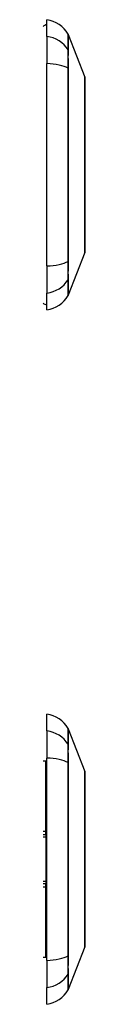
# Model space of a CAD drawing. Header units: inches. Extents: x 17 to 237, y 17 to 149.
# Tile 5 of 12: x 85.507 to 85.677, y 97.227 to 101.234. Entities that reach past the tile are written whole.
import ezdxf

# ---------------------------------------------------------------- set-up
doc = ezdxf.new("R2010")
doc.units = ezdxf.units.IN
doc.header["$MEASUREMENT"] = 0
doc.layers.add('Visible Edges(ANSI)', color=7, linetype='Continuous', lineweight=25)
doc.layers.add('Visible Tangent Edges(ANSI)', color=7, linetype='Continuous', lineweight=25)

msp = doc.modelspace()

# ---------------------------------------------------------------- linework, layer by layer
at = {"layer": 'Visible Edges(ANSI)'}
for p, q in [((85.5223, 101.1662), (85.5223, 101.2343)), ((85.5223, 101.1662), (85.5223, 101.0555)), ((85.6092, 101.1745), (85.6768, 101.0006)), ((85.5223, 100.2319), (85.5223, 101.0555)), ((85.6768, 100.2868), (85.6092, 100.1129)), ((85.5223, 100.2319), (85.5223, 100.1212)), ((85.5223, 100.0532), (85.5223, 100.1212)), ((85.5223, 98.3402), (85.5223, 98.4083)), ((85.5223, 98.3402), (85.5223, 98.2295)), ((85.6092, 98.3485), (85.6768, 98.1746)), ((85.5184, 98.2173), (85.5066, 98.2173)), ((85.5223, 97.4059), (85.5223, 98.2295)), ((85.5066, 97.9181), (85.5184, 97.9181)), ((85.5184, 97.7173), (85.5066, 97.7173)), ((85.6768, 97.4608), (85.6092, 97.2869)), ((85.5184, 97.4181), (85.5066, 97.4181)), ((85.5223, 97.4059), (85.5223, 97.2952)), ((85.5223, 97.2272), (85.5223, 97.2952))]:
    msp.add_line(p, q, dxfattribs=at)
at = {"layer": 'Visible Edges(ANSI)', "flags": 128}
for points in [[(85.6772, 100.2886), (85.6772, 100.289), (85.6772, 100.2903), (85.6772, 100.2925), (85.6772, 100.2954), (85.6772, 100.2992), (85.6772, 100.3039), (85.6772, 100.3093), (85.6773, 100.3156), (85.6773, 100.3227), (85.6773, 100.3306), (85.6773, 100.3392), (85.6773, 100.3485), (85.6773, 100.3585), (85.6774, 100.3692), (85.6774, 100.3805), (85.6774, 100.3925), (85.6774, 100.4051), (85.6774, 100.4183), (85.6773, 100.432), (85.6773, 100.4462), (85.6773, 100.4609), (85.6773, 100.476), (85.6773, 100.4916), (85.6773, 100.5076), (85.6772, 100.524), (85.6772, 100.5406), (85.6772, 100.5575), (85.6772, 100.5745), (85.6772, 100.5916), (85.6772, 100.6089), (85.6772, 100.6263), (85.6772, 100.6438), (85.6772, 100.6613), (85.6772, 100.6788), (85.6772, 100.6961), (85.6772, 100.7133), (85.6772, 100.7302), (85.6772, 100.747), (85.6772, 100.7636), (85.6773, 100.7799), (85.6773, 100.796), (85.6773, 100.8116), (85.6773, 100.8268), (85.6773, 100.8415), (85.6773, 100.8557), (85.6774, 100.8694), (85.6774, 100.8826), (85.6774, 100.8951), (85.6774, 100.9071), (85.6774, 100.9185), (85.6773, 100.9291), (85.6773, 100.9391), (85.6773, 100.9484), (85.6773, 100.957), (85.6773, 100.9649), (85.6773, 100.9719), (85.6772, 100.9781), (85.6772, 100.9836), (85.6772, 100.9882), (85.6772, 100.992), (85.6772, 100.995), (85.6772, 100.9971), (85.6772, 100.9984), (85.6772, 100.9988)], [(85.6772, 97.4626), (85.6772, 97.463), (85.6772, 97.4643), (85.6772, 97.4664), (85.6772, 97.4694), (85.6772, 97.4732), (85.6772, 97.4778), (85.6772, 97.4833), (85.6773, 97.4896), (85.6773, 97.4967), (85.6773, 97.5045), (85.6773, 97.5131), (85.6773, 97.5224), (85.6773, 97.5324), (85.6774, 97.5431), (85.6774, 97.5544), (85.6774, 97.5664), (85.6774, 97.579), (85.6774, 97.5921), (85.6773, 97.6059), (85.6773, 97.6201), (85.6773, 97.6348), (85.6773, 97.6499), (85.6773, 97.6655), (85.6773, 97.6815), (85.6772, 97.6978), (85.6772, 97.7144), (85.6772, 97.7313), (85.6772, 97.7483), (85.6772, 97.7655), (85.6772, 97.7827), (85.6772, 97.8001), (85.6772, 97.8176), (85.6772, 97.8351), (85.6772, 97.8526), (85.6772, 97.8699), (85.6772, 97.8871), (85.6772, 97.9041), (85.6772, 97.9209), (85.6772, 97.9374), (85.6773, 97.9538), (85.6773, 97.9698), (85.6773, 97.9854), (85.6773, 98.0006), (85.6773, 98.0154), (85.6773, 98.0296), (85.6774, 98.0433), (85.6774, 98.0565), (85.6774, 98.069), (85.6774, 98.081), (85.6774, 98.0923), (85.6773, 98.103), (85.6773, 98.113), (85.6773, 98.1223), (85.6773, 98.1309), (85.6773, 98.1387), (85.6773, 98.1458), (85.6772, 98.1521), (85.6772, 98.1576), (85.6772, 98.1622), (85.6772, 98.166), (85.6772, 98.169), (85.6772, 98.1711), (85.6772, 98.1724), (85.6772, 98.1728)]]:
    msp.add_lwpolyline(points, dxfattribs=at)
at = {"layer": 'Visible Edges(ANSI)'}
for centre, radius, start, end in [((85.506, 101.1173), 0.1181, 29.7291, 82.0587), ((85.5302, 101.1752), 0.0394, 101.537, 126.8699), ((85.6, 101.171), 0.00984, 21.2505, 29.7291), ((85.6722, 100.9988), 0.00492, 0.2088, 21.2505), ((85.6722, 100.2886), 0.00492, 338.7495, 359.7912), ((85.506, 100.1701), 0.1181, 277.9413, 330.2709), ((85.6, 100.1164), 0.00984, 330.2709, 338.7495), ((85.5302, 100.1122), 0.0394, 233.1301, 258.463), ((85.506, 98.2913), 0.1181, 29.7291, 82.0587), ((85.6, 98.345), 0.00984, 21.2505, 29.7291), ((85.5184, 98.237), 0.0197, 270, 281.537), ((85.6722, 98.1728), 0.00492, 0.2088, 21.2505), ((85.5184, 97.8984), 0.0197, 78.463, 90), ((85.5184, 97.737), 0.0197, 270, 281.537), ((85.6722, 97.4626), 0.00492, 338.7495, 359.7912), ((85.5184, 97.3984), 0.0197, 78.463, 90), ((85.506, 97.3441), 0.1181, 277.9413, 330.2709), ((85.6, 97.2904), 0.00984, 330.2709, 338.7495)]:
    msp.add_arc(centre, radius, start, end, dxfattribs=at)
at = {"layer": 'Visible Tangent Edges(ANSI)'}
for p, q in [((85.6092, 101.1745), (85.6768, 101.0006)), ((85.6093, 101.1092), (85.6093, 101.1094)), ((85.6093, 101.0357), (85.6093, 101.0361)), ((85.6093, 100.2513), (85.6093, 100.2517)), ((85.6093, 100.178), (85.6093, 100.1782)), ((85.6093, 98.2832), (85.6093, 98.2834)), ((85.5184, 97.9302), (85.5184, 98.2173)), ((85.6093, 98.2097), (85.6093, 98.2101)), ((85.5184, 97.9302), (85.5066, 97.9302)), ((85.5066, 97.9083), (85.5184, 97.9083)), ((85.5184, 97.9181), (85.5184, 97.9302)), ((85.5184, 97.9181), (85.5184, 97.9083)), ((85.5184, 97.9083), (85.5184, 97.7272)), ((85.5184, 97.7272), (85.5066, 97.7272)), ((85.5066, 97.7052), (85.5184, 97.7052)), ((85.5184, 97.7272), (85.5184, 97.7173)), ((85.5184, 97.7052), (85.5184, 97.7173)), ((85.5184, 97.4181), (85.5184, 97.7052)), ((85.6093, 97.4253), (85.6093, 97.4257)), ((85.6093, 97.352), (85.6093, 97.3522))]:
    msp.add_line(p, q, dxfattribs=at)
at = {"layer": 'Visible Tangent Edges(ANSI)', "flags": 128}
for points in [[(85.6086, 101.1759), (85.6086, 101.1757), (85.6086, 101.1754), (85.6086, 101.1748), (85.6086, 101.174), (85.6085, 101.173), (85.6085, 101.1718), (85.6085, 101.1703), (85.6085, 101.1686), (85.6085, 101.1667), (85.6085, 101.1646), (85.6085, 101.1622), (85.6085, 101.1596), (85.6085, 101.1568), (85.6085, 101.1537), (85.6085, 101.1505), (85.6084, 101.147), (85.6084, 101.1433), (85.6084, 101.1394), (85.6084, 101.1352), (85.6084, 101.1309), (85.6084, 101.1263), (85.6084, 101.1215), (85.6083, 101.1165), (85.6083, 101.1113)], [(85.6093, 101.1094), (85.6092, 101.1146), (85.6092, 101.1197), (85.6092, 101.1245), (85.6092, 101.1291), (85.6092, 101.1335), (85.6092, 101.1377), (85.6092, 101.1416), (85.6092, 101.1453), (85.6092, 101.1489), (85.6092, 101.1522), (85.6092, 101.1552), (85.6092, 101.1581), (85.6092, 101.1607), (85.6092, 101.1631), (85.6092, 101.1653), (85.6092, 101.1672), (85.6092, 101.1689), (85.6092, 101.1704), (85.6092, 101.1717), (85.6092, 101.1727), (85.6092, 101.1735), (85.6092, 101.1741), (85.6092, 101.1744), (85.6092, 101.1745)], [(85.6083, 101.1113), (85.6083, 101.1098), (85.6083, 101.1081), (85.6083, 101.1062), (85.6083, 101.1042), (85.6083, 101.102), (85.6083, 101.0997), (85.6083, 101.0972), (85.6083, 101.0946), (85.6083, 101.0919), (85.6083, 101.089), (85.6082, 101.086), (85.6082, 101.0828), (85.6082, 101.0795), (85.6083, 101.0761), (85.6083, 101.0726), (85.6083, 101.069), (85.6083, 101.0653), (85.6083, 101.0615), (85.6083, 101.0575), (85.6083, 101.0535), (85.6083, 101.0495), (85.6083, 101.0453), (85.6083, 101.0411), (85.6083, 101.0368)], [(85.6093, 101.0361), (85.6093, 101.0403), (85.6093, 101.0444), (85.6093, 101.0485), (85.6093, 101.0525), (85.6093, 101.0564), (85.6093, 101.0602), (85.6093, 101.0639), (85.6093, 101.0676), (85.6093, 101.0711), (85.6093, 101.0745), (85.6093, 101.0779), (85.6093, 101.0811), (85.6093, 101.0842), (85.6093, 101.0871), (85.6093, 101.09), (85.6093, 101.0927), (85.6093, 101.0953), (85.6093, 101.0977), (85.6093, 101.1), (85.6093, 101.1021), (85.6093, 101.1041), (85.6093, 101.106), (85.6093, 101.1077), (85.6093, 101.1092)], [(85.6083, 101.0368), (85.6084, 101.0051), (85.6084, 100.9731), (85.6084, 100.9408), (85.6084, 100.9083), (85.6085, 100.8755), (85.6085, 100.8425), (85.6085, 100.8094), (85.6085, 100.7762), (85.6085, 100.7429), (85.6086, 100.7096), (85.6086, 100.6763), (85.6086, 100.643), (85.6086, 100.6097), (85.6086, 100.5764), (85.6085, 100.5432), (85.6085, 100.51), (85.6085, 100.477), (85.6085, 100.4441), (85.6085, 100.4113), (85.6084, 100.3787), (85.6084, 100.3463), (85.6084, 100.3142), (85.6084, 100.2823), (85.6083, 100.2506)], [(85.6093, 100.2517), (85.6092, 100.2833), (85.6092, 100.3151), (85.6092, 100.3471), (85.6092, 100.3794), (85.6092, 100.4119), (85.6092, 100.4446), (85.6092, 100.4774), (85.6092, 100.5103), (85.6092, 100.5434), (85.6092, 100.5766), (85.6092, 100.6098), (85.6092, 100.643), (85.6092, 100.6762), (85.6092, 100.7094), (85.6092, 100.7427), (85.6092, 100.7759), (85.6092, 100.809), (85.6092, 100.842), (85.6092, 100.8749), (85.6092, 100.9076), (85.6092, 100.94), (85.6092, 100.9722), (85.6092, 101.0041), (85.6093, 101.0357)], [(85.6768, 101.0006), (85.6768, 101.0004), (85.6768, 101), (85.6768, 100.9992), (85.6768, 100.9982), (85.6769, 100.9968), (85.6769, 100.9952), (85.6769, 100.9933), (85.6769, 100.9911), (85.6769, 100.9886), (85.6769, 100.9858), (85.6769, 100.9827), (85.677, 100.9794), (85.677, 100.9757), (85.677, 100.9718), (85.677, 100.9676), (85.677, 100.9632), (85.6771, 100.9584), (85.6771, 100.9534), (85.6771, 100.9482), (85.6771, 100.9427), (85.6771, 100.937), (85.6772, 100.931), (85.6772, 100.9248), (85.6772, 100.9183)], [(85.6772, 100.9183), (85.6772, 100.9165), (85.6772, 100.9147), (85.6772, 100.9129), (85.6772, 100.9111), (85.6772, 100.9092), (85.6772, 100.9074), (85.6772, 100.9055), (85.6772, 100.9036), (85.6772, 100.9017), (85.6772, 100.8998), (85.6772, 100.8978), (85.6772, 100.8959), (85.6772, 100.8939), (85.6772, 100.8919), (85.6772, 100.8899), (85.6772, 100.8879), (85.6772, 100.8859), (85.6772, 100.8838), (85.6772, 100.8818), (85.6772, 100.8797), (85.6772, 100.8776), (85.6772, 100.8755), (85.6772, 100.8734), (85.6772, 100.8713)], [(85.6772, 100.8713), (85.6772, 100.8551), (85.6771, 100.8382), (85.6771, 100.8207), (85.677, 100.8025), (85.677, 100.7838), (85.677, 100.7646), (85.6769, 100.7451), (85.6769, 100.7253), (85.6769, 100.7052), (85.6768, 100.6848), (85.6768, 100.6643), (85.6768, 100.6436), (85.6768, 100.623), (85.6768, 100.6025), (85.6769, 100.5821), (85.6769, 100.5619), (85.6769, 100.542), (85.677, 100.5224), (85.677, 100.5033), (85.677, 100.4846), (85.6771, 100.4665), (85.6771, 100.4491), (85.6772, 100.4322), (85.6772, 100.4161)], [(85.6772, 100.4161), (85.6772, 100.414), (85.6772, 100.4119), (85.6772, 100.4098), (85.6772, 100.4077), (85.6772, 100.4056), (85.6772, 100.4036), (85.6772, 100.4015), (85.6772, 100.3995), (85.6772, 100.3975), (85.6772, 100.3955), (85.6772, 100.3935), (85.6772, 100.3915), (85.6772, 100.3896), (85.6772, 100.3876), (85.6772, 100.3857), (85.6772, 100.3838), (85.6772, 100.3819), (85.6772, 100.38), (85.6772, 100.3782), (85.6772, 100.3763), (85.6772, 100.3745), (85.6772, 100.3727), (85.6772, 100.3709), (85.6772, 100.3691)], [(85.6772, 100.3691), (85.6772, 100.3627), (85.6772, 100.3565), (85.6771, 100.3505), (85.6771, 100.3448), (85.6771, 100.3393), (85.6771, 100.334), (85.6771, 100.329), (85.677, 100.3243), (85.677, 100.3198), (85.677, 100.3156), (85.677, 100.3117), (85.677, 100.3081), (85.6769, 100.3047), (85.6769, 100.3016), (85.6769, 100.2988), (85.6769, 100.2963), (85.6769, 100.2941), (85.6769, 100.2922), (85.6769, 100.2906), (85.6768, 100.2892), (85.6768, 100.2882), (85.6768, 100.2874), (85.6768, 100.287), (85.6768, 100.2868)], [(85.6083, 100.2506), (85.6083, 100.2463), (85.6083, 100.2421), (85.6083, 100.2379), (85.6083, 100.2339), (85.6083, 100.2299), (85.6083, 100.226), (85.6083, 100.2221), (85.6083, 100.2184), (85.6083, 100.2148), (85.6083, 100.2113), (85.6082, 100.2079), (85.6082, 100.2046), (85.6082, 100.2014), (85.6083, 100.1984), (85.6083, 100.1955), (85.6083, 100.1928), (85.6083, 100.1902), (85.6083, 100.1877), (85.6083, 100.1854), (85.6083, 100.1832), (85.6083, 100.1812), (85.6083, 100.1793), (85.6083, 100.1777), (85.6083, 100.1761)], [(85.6093, 100.1782), (85.6093, 100.1797), (85.6093, 100.1814), (85.6093, 100.1833), (85.6093, 100.1853), (85.6093, 100.1874), (85.6093, 100.1897), (85.6093, 100.1922), (85.6093, 100.1947), (85.6093, 100.1974), (85.6093, 100.2003), (85.6093, 100.2032), (85.6093, 100.2063), (85.6093, 100.2095), (85.6093, 100.2129), (85.6093, 100.2163), (85.6093, 100.2198), (85.6093, 100.2235), (85.6093, 100.2272), (85.6093, 100.231), (85.6093, 100.2349), (85.6093, 100.2389), (85.6093, 100.243), (85.6093, 100.2471), (85.6093, 100.2513)], [(85.6092, 100.1129), (85.6092, 100.113), (85.6092, 100.1133), (85.6092, 100.1139), (85.6092, 100.1147), (85.6092, 100.1157), (85.6092, 100.117), (85.6092, 100.1185), (85.6092, 100.1202), (85.6092, 100.1221), (85.6092, 100.1243), (85.6092, 100.1267), (85.6092, 100.1293), (85.6092, 100.1322), (85.6092, 100.1352), (85.6092, 100.1385), (85.6092, 100.142), (85.6092, 100.1458), (85.6092, 100.1497), (85.6092, 100.1539), (85.6092, 100.1583), (85.6092, 100.1629), (85.6092, 100.1678), (85.6092, 100.1728), (85.6093, 100.178)], [(85.6083, 100.1761), (85.6083, 100.1709), (85.6084, 100.1659), (85.6084, 100.1611), (85.6084, 100.1565), (85.6084, 100.1522), (85.6084, 100.148), (85.6084, 100.1441), (85.6084, 100.1404), (85.6085, 100.1369), (85.6085, 100.1337), (85.6085, 100.1306), (85.6085, 100.1278), (85.6085, 100.1252), (85.6085, 100.1228), (85.6085, 100.1207), (85.6085, 100.1188), (85.6085, 100.1171), (85.6085, 100.1156), (85.6085, 100.1144), (85.6086, 100.1134), (85.6086, 100.1126), (85.6086, 100.112), (85.6086, 100.1117), (85.6086, 100.1116)], [(85.6086, 98.3499), (85.6086, 98.3497), (85.6086, 98.3494), (85.6086, 98.3488), (85.6086, 98.348), (85.6085, 98.347), (85.6085, 98.3458), (85.6085, 98.3443), (85.6085, 98.3426), (85.6085, 98.3407), (85.6085, 98.3386), (85.6085, 98.3362), (85.6085, 98.3336), (85.6085, 98.3308), (85.6085, 98.3278), (85.6085, 98.3245), (85.6084, 98.321), (85.6084, 98.3173), (85.6084, 98.3134), (85.6084, 98.3093), (85.6084, 98.3049), (85.6084, 98.3003), (85.6084, 98.2955), (85.6083, 98.2905), (85.6083, 98.2853)], [(85.6093, 98.2834), (85.6092, 98.2886), (85.6092, 98.2937), (85.6092, 98.2985), (85.6092, 98.3031), (85.6092, 98.3075), (85.6092, 98.3117), (85.6092, 98.3156), (85.6092, 98.3194), (85.6092, 98.3229), (85.6092, 98.3262), (85.6092, 98.3292), (85.6092, 98.3321), (85.6092, 98.3347), (85.6092, 98.3371), (85.6092, 98.3393), (85.6092, 98.3412), (85.6092, 98.3429), (85.6092, 98.3444), (85.6092, 98.3457), (85.6092, 98.3467), (85.6092, 98.3475), (85.6092, 98.3481), (85.6092, 98.3484), (85.6092, 98.3485)], [(85.6083, 98.2853), (85.6083, 98.2838), (85.6083, 98.2821), (85.6083, 98.2802), (85.6083, 98.2782), (85.6083, 98.276), (85.6083, 98.2737), (85.6083, 98.2712), (85.6083, 98.2686), (85.6083, 98.2659), (85.6083, 98.263), (85.6082, 98.26), (85.6082, 98.2568), (85.6082, 98.2535), (85.6083, 98.2501), (85.6083, 98.2466), (85.6083, 98.243), (85.6083, 98.2393), (85.6083, 98.2355), (85.6083, 98.2315), (85.6083, 98.2275), (85.6083, 98.2235), (85.6083, 98.2193), (85.6083, 98.2151), (85.6083, 98.2108)], [(85.6093, 98.2101), (85.6093, 98.2143), (85.6093, 98.2184), (85.6093, 98.2225), (85.6093, 98.2265), (85.6093, 98.2304), (85.6093, 98.2342), (85.6093, 98.2379), (85.6093, 98.2416), (85.6093, 98.2451), (85.6093, 98.2485), (85.6093, 98.2519), (85.6093, 98.2551), (85.6093, 98.2582), (85.6093, 98.2611), (85.6093, 98.264), (85.6093, 98.2667), (85.6093, 98.2693), (85.6093, 98.2717), (85.6093, 98.274), (85.6093, 98.2761), (85.6093, 98.2781), (85.6093, 98.28), (85.6093, 98.2817), (85.6093, 98.2832)], [(85.6083, 98.2108), (85.6084, 98.1791), (85.6084, 98.1471), (85.6084, 98.1148), (85.6084, 98.0823), (85.6085, 98.0495), (85.6085, 98.0165), (85.6085, 97.9834), (85.6085, 97.9502), (85.6085, 97.9169), (85.6086, 97.8836), (85.6086, 97.8503), (85.6086, 97.817), (85.6086, 97.7837), (85.6086, 97.7504), (85.6085, 97.7172), (85.6085, 97.684), (85.6085, 97.651), (85.6085, 97.6181), (85.6085, 97.5853), (85.6084, 97.5527), (85.6084, 97.5203), (85.6084, 97.4882), (85.6084, 97.4563), (85.6083, 97.4246)], [(85.6093, 97.4257), (85.6092, 97.4573), (85.6092, 97.4891), (85.6092, 97.5211), (85.6092, 97.5534), (85.6092, 97.5859), (85.6092, 97.6186), (85.6092, 97.6514), (85.6092, 97.6843), (85.6092, 97.7174), (85.6092, 97.7506), (85.6092, 97.7838), (85.6092, 97.817), (85.6092, 97.8502), (85.6092, 97.8834), (85.6092, 97.9167), (85.6092, 97.9499), (85.6092, 97.983), (85.6092, 98.016), (85.6092, 98.0489), (85.6092, 98.0816), (85.6092, 98.114), (85.6092, 98.1462), (85.6092, 98.1781), (85.6093, 98.2097)], [(85.6768, 98.1746), (85.6768, 98.1744), (85.6768, 98.174), (85.6768, 98.1732), (85.6768, 98.1722), (85.6769, 98.1708), (85.6769, 98.1692), (85.6769, 98.1672), (85.6769, 98.165), (85.6769, 98.1625), (85.6769, 98.1597), (85.6769, 98.1566), (85.677, 98.1532), (85.677, 98.1496), (85.677, 98.1457), (85.677, 98.1415), (85.677, 98.137), (85.6771, 98.1323), (85.6771, 98.1273), (85.6771, 98.1221), (85.6771, 98.1166), (85.6771, 98.1109), (85.6772, 98.1049), (85.6772, 98.0987), (85.6772, 98.0923)], [(85.6772, 98.0923), (85.6772, 98.0905), (85.6772, 98.0887), (85.6772, 98.0869), (85.6772, 98.0851), (85.6772, 98.0832), (85.6772, 98.0814), (85.6772, 98.0795), (85.6772, 98.0776), (85.6772, 98.0757), (85.6772, 98.0738), (85.6772, 98.0718), (85.6772, 98.0699), (85.6772, 98.0679), (85.6772, 98.0659), (85.6772, 98.0639), (85.6772, 98.0619), (85.6772, 98.0599), (85.6772, 98.0578), (85.6772, 98.0558), (85.6772, 98.0537), (85.6772, 98.0516), (85.6772, 98.0495), (85.6772, 98.0474), (85.6772, 98.0453)], [(85.6772, 98.0453), (85.6772, 98.0291), (85.6771, 98.0123), (85.6771, 97.9947), (85.677, 97.9765), (85.677, 97.9578), (85.677, 97.9387), (85.6769, 97.9191), (85.6769, 97.8992), (85.6769, 97.8791), (85.6768, 97.8587), (85.6768, 97.8382), (85.6768, 97.8176), (85.6768, 97.7969), (85.6768, 97.7765), (85.6769, 97.7562), (85.6769, 97.7361), (85.6769, 97.7161), (85.677, 97.6965), (85.677, 97.6773), (85.677, 97.6586), (85.6771, 97.6405), (85.6771, 97.6231), (85.6772, 97.6063), (85.6772, 97.5901)], [(85.6772, 97.5901), (85.6772, 97.588), (85.6772, 97.5859), (85.6772, 97.5838), (85.6772, 97.5817), (85.6772, 97.5796), (85.6772, 97.5776), (85.6772, 97.5755), (85.6772, 97.5735), (85.6772, 97.5715), (85.6772, 97.5695), (85.6772, 97.5675), (85.6772, 97.5655), (85.6772, 97.5636), (85.6772, 97.5616), (85.6772, 97.5597), (85.6772, 97.5578), (85.6772, 97.5559), (85.6772, 97.554), (85.6772, 97.5522), (85.6772, 97.5503), (85.6772, 97.5485), (85.6772, 97.5467), (85.6772, 97.5449), (85.6772, 97.5431)], [(85.6772, 97.5431), (85.6772, 97.5367), (85.6772, 97.5305), (85.6771, 97.5245), (85.6771, 97.5188), (85.6771, 97.5133), (85.6771, 97.508), (85.6771, 97.5031), (85.677, 97.4983), (85.677, 97.4939), (85.677, 97.4897), (85.677, 97.4858), (85.677, 97.4821), (85.6769, 97.4787), (85.6769, 97.4756), (85.6769, 97.4728), (85.6769, 97.4703), (85.6769, 97.4681), (85.6769, 97.4662), (85.6769, 97.4646), (85.6768, 97.4632), (85.6768, 97.4622), (85.6768, 97.4614), (85.6768, 97.461), (85.6768, 97.4608)], [(85.6083, 97.4246), (85.6083, 97.4203), (85.6083, 97.4161), (85.6083, 97.4119), (85.6083, 97.4079), (85.6083, 97.4039), (85.6083, 97.4), (85.6083, 97.3961), (85.6083, 97.3924), (85.6083, 97.3888), (85.6083, 97.3853), (85.6082, 97.3819), (85.6082, 97.3786), (85.6082, 97.3754), (85.6083, 97.3724), (85.6083, 97.3695), (85.6083, 97.3668), (85.6083, 97.3642), (85.6083, 97.3617), (85.6083, 97.3594), (85.6083, 97.3572), (85.6083, 97.3552), (85.6083, 97.3533), (85.6083, 97.3517), (85.6083, 97.3501)], [(85.6093, 97.3522), (85.6093, 97.3537), (85.6093, 97.3554), (85.6093, 97.3573), (85.6093, 97.3593), (85.6093, 97.3614), (85.6093, 97.3637), (85.6093, 97.3662), (85.6093, 97.3687), (85.6093, 97.3714), (85.6093, 97.3743), (85.6093, 97.3772), (85.6093, 97.3803), (85.6093, 97.3835), (85.6093, 97.3869), (85.6093, 97.3903), (85.6093, 97.3938), (85.6093, 97.3975), (85.6093, 97.4012), (85.6093, 97.405), (85.6093, 97.4089), (85.6093, 97.4129), (85.6093, 97.417), (85.6093, 97.4211), (85.6093, 97.4253)], [(85.6083, 97.3501), (85.6083, 97.3449), (85.6084, 97.3399), (85.6084, 97.3351), (85.6084, 97.3305), (85.6084, 97.3262), (85.6084, 97.322), (85.6084, 97.3181), (85.6084, 97.3144), (85.6085, 97.3109), (85.6085, 97.3077), (85.6085, 97.3046), (85.6085, 97.3018), (85.6085, 97.2992), (85.6085, 97.2968), (85.6085, 97.2947), (85.6085, 97.2928), (85.6085, 97.2911), (85.6085, 97.2896), (85.6085, 97.2884), (85.6086, 97.2874), (85.6086, 97.2866), (85.6086, 97.286), (85.6086, 97.2857), (85.6086, 97.2856)], [(85.6092, 97.2869), (85.6092, 97.287), (85.6092, 97.2873), (85.6092, 97.2879), (85.6092, 97.2887), (85.6092, 97.2897), (85.6092, 97.291), (85.6092, 97.2925), (85.6092, 97.2942), (85.6092, 97.2961), (85.6092, 97.2983), (85.6092, 97.3007), (85.6092, 97.3033), (85.6092, 97.3062), (85.6092, 97.3092), (85.6092, 97.3125), (85.6092, 97.316), (85.6092, 97.3198), (85.6092, 97.3237), (85.6092, 97.3279), (85.6092, 97.3323), (85.6092, 97.3369), (85.6092, 97.3418), (85.6092, 97.3468), (85.6093, 97.352)]]:
    msp.add_lwpolyline(points, dxfattribs=at)
at = {"layer": 'Visible Tangent Edges(ANSI)'}
msp.add_arc((85.6722, 100.9988), 0.00492, 0.2088, 21.2505, dxfattribs=at)
for centre, major_axis, ratio, start_param, end_param in [((85.506, 101.0554), (0.1181, 0), 0.946806, 0.522838, 1.432195), ((85.5998, 101.1066), (0.00984, -0.00009), 0.948405, 0.290838, 0.531485), ((85.506, 101.0178), (0.1181, 0), 0.321806, 0.522838, 1.432195), ((85.5998, 101.0352), (0.00984, 0.00003), 0.317047, 0.281217, 0.521863), ((85.506, 100.2696), (0.1181, 0), 0.321806, 4.850991, 5.760348), ((85.5998, 100.2522), (0.00984, -0.00003), 0.317047, 5.761322, 6.001968), ((85.5998, 100.1808), (0.00984, 0.00009), 0.948405, 5.751701, 5.992347), ((85.506, 100.232), (-0.1181, 0), 0.946806, 1.709398, 2.618755), ((85.506, 98.2294), (0.1181, 0), 0.946806, 0.522838, 1.432195), ((85.5998, 98.2806), (0.00984, -0.00009), 0.948405, 0.290838, 0.531485), ((85.506, 98.1918), (-0.1181, 0), 0.321806, 3.66443, 4.573787), ((85.5998, 98.2092), (0.00984, 0.00003), 0.317047, 0.281217, 0.521863), ((85.5184, 97.9358), (0.0197, 0), 0.281534, 4.712389, 4.913747), ((85.5184, 97.8984), (0.0197, 0), 0.5, 1.369438, 1.570796), ((85.5184, 97.737), (-0.0197, 0), 0.5, 1.570796, 1.772154), ((85.5184, 97.6997), (0.0197, 0), 0.281534, 1.369438, 1.570796), ((85.506, 97.4436), (0.1181, 0), 0.321806, 4.850991, 5.760348), ((85.5998, 97.4262), (0.00984, -0.00003), 0.317047, 5.761322, 6.001968), ((85.506, 97.406), (0.1181, 0), 0.946806, 4.850991, 5.760348), ((85.5998, 97.3548), (0.00984, 0.00009), 0.948405, 5.751701, 5.992347)]:
    msp.add_ellipse(centre, major_axis=major_axis, ratio=ratio, start_param=start_param, end_param=end_param, dxfattribs=at)

doc.saveas('drawing.dxf')
